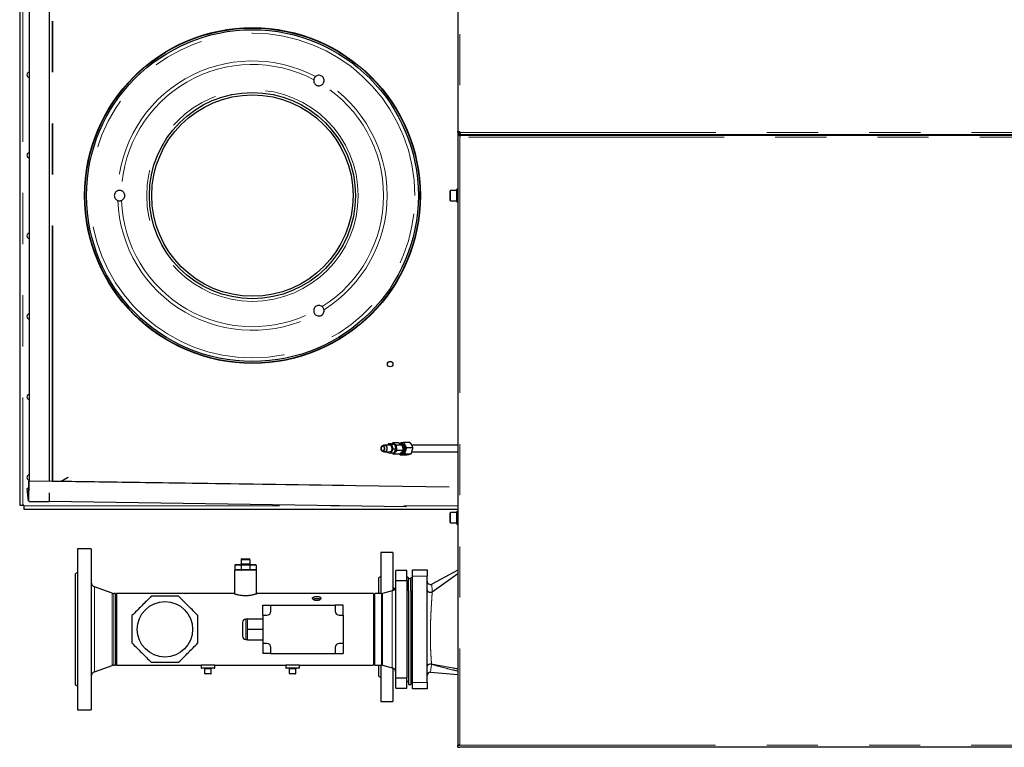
# Model space of a CAD drawing. Header units: millimetres. Extents: x 29 to 247, y 73 to 156.
# Tile 58 of 74: x 145 to 170, y 129 to 147. Entities that reach past the tile are written whole.
import ezdxf

# ---------------------------------------------------------------- set-up
doc = ezdxf.new("R2010")
doc.units = ezdxf.units.MM
doc.linetypes.add('PHANTOM', pattern=[12.7, 6.35, -1.27, 1.27, -1.27, 1.27, -1.27])

msp = doc.modelspace()

# ---------------------------------------------------------------- linework, layer by layer
at = {"color": 7, "linetype": 'Continuous', "lineweight": 25}
for p, q in [((155.942, 153.912), (155.942, 143.867)), ((145.06, 149.965), (145.06, 134.595)), ((145.294, 149.37), (145.294, 135.19)), ((145.794, 149.377), (145.794, 135.182)), ((155.942, 143.867), (155.962, 143.867)), ((155.942, 143.845), (155.942, 143.867)), ((155.962, 143.845), (155.942, 143.845)), ((155.942, 143.845), (155.942, 143.78)), ((155.942, 143.78), (155.942, 128.644)), ((155.942, 143.78), (155.992, 143.78)), ((155.962, 143.845), (155.962, 143.867)), ((155.962, 143.845), (155.987, 143.845)), ((155.967, 143.821), (155.967, 143.803)), ((155.967, 143.8), (155.967, 143.803)), ((155.967, 143.8), (192.873, 143.8)), ((155.967, 143.8), (155.967, 143.78)), ((155.987, 143.845), (155.997, 143.845)), ((155.992, 143.78), (155.992, 143.73)), ((155.992, 143.78), (175.252, 143.78)), ((155.752, 142.16), (155.752, 142.4)), ((155.912, 142.41), (155.762, 142.41)), ((155.942, 142.437), (155.912, 142.437)), ((155.912, 142.123), (155.912, 142.437)), ((155.762, 142.15), (155.912, 142.15)), ((155.912, 142.123), (155.942, 142.123)), ((154.104, 136.082), (154.065, 136.066)), ((154.247, 136.085), (154.12, 136.085)), ((154.215, 136.118), (154.196, 136.085)), ((154.303, 136.099), (154.215, 136.118)), ((154.285, 136.118), (154.215, 136.118)), ((154.28, 135.881), (154.336, 135.981)), ((154.285, 136.118), (154.374, 136.099)), ((154.326, 136.137), (154.301, 136.115)), ((154.336, 135.981), (154.303, 136.099)), ((154.374, 136.099), (154.303, 136.099)), ((154.467, 136.137), (154.326, 136.137)), ((154.407, 135.981), (154.336, 135.981)), ((154.407, 135.981), (154.351, 135.881)), ((154.374, 136.099), (154.407, 135.981)), ((154.403, 135.995), (154.402, 136.013)), ((154.558, 136.085), (154.417, 136.085)), ((154.537, 136.125), (154.509, 136.125)), ((154.596, 136.155), (154.752, 136.155)), ((154.669, 136.022), (154.824, 136.022)), ((155.942, 136.08), (154.8, 136.08)), ((154.065, 135.933), (154.104, 135.918)), ((154.12, 135.915), (154.138, 135.915)), ((154.159, 135.915), (154.247, 135.915)), ((154.187, 135.915), (154.191, 135.901)), ((154.191, 135.901), (154.28, 135.881)), ((154.351, 135.881), (154.28, 135.881)), ((154.338, 135.881), (154.327, 135.881)), ((154.494, 135.862), (154.353, 135.862)), ((154.571, 135.947), (154.43, 135.947)), ((154.507, 135.845), (154.494, 135.863)), ((154.507, 135.845), (154.662, 135.845)), ((154.509, 135.875), (154.537, 135.875)), ((154.624, 135.867), (154.78, 135.867)), ((154.802, 135.92), (155.942, 135.92)), ((145.28, 135.011), (145.244, 135.007)), ((145.28, 135.009), (145.244, 135.005)), ((145.244, 135.007), (145.244, 135.005)), ((145.244, 134.998), (145.244, 135.007)), ((145.245, 134.997), (145.244, 135.005)), ((145.275, 134.694), (145.244, 134.998)), ((145.275, 134.693), (145.245, 134.997)), ((145.275, 134.693), (145.283, 135.192)), ((145.284, 135.189), (145.277, 134.689)), ((145.283, 135.192), (145.284, 135.189)), ((145.294, 135.192), (145.283, 135.192)), ((155.727, 135.039), (145.284, 135.189)), ((153.113, 135.08), (145.794, 135.185)), ((145.794, 134.899), (145.794, 134.68)), ((145.06, 134.595), (145.14, 134.595)), ((145.16, 134.595), (145.14, 134.595)), ((145.16, 134.575), (145.16, 134.595)), ((145.16, 134.575), (145.16, 134.495)), ((145.16, 134.495), (155.942, 134.495)), ((145.275, 134.693), (145.275, 134.694)), ((145.277, 134.689), (145.275, 134.693)), ((145.294, 134.689), (145.277, 134.689)), ((145.294, 134.693), (145.294, 134.68)), ((145.294, 134.68), (145.794, 134.68)), ((154.662, 134.555), (145.794, 134.682)), ((155.752, 134.16), (155.752, 134.4)), ((155.912, 134.41), (155.762, 134.41)), ((155.942, 134.437), (155.912, 134.437)), ((155.912, 134.123), (155.912, 134.437)), ((155.762, 134.15), (155.912, 134.15)), ((155.912, 134.123), (155.942, 134.123)), ((146.837, 133.51), (146.497, 133.51)), ((146.497, 133.51), (146.497, 129.51)), ((146.837, 133.51), (146.837, 129.51)), ((154.327, 133.416), (154.027, 133.416)), ((154.027, 133.416), (154.027, 132.399)), ((154.327, 133.416), (154.327, 132.473)), ((150.402, 133.099), (150.402, 132.999)), ((150.422, 133.119), (150.565, 133.119)), ((150.557, 133.239), (150.557, 133.139)), ((150.557, 133.099), (150.557, 132.999)), ((150.565, 133.119), (150.768, 133.119)), ((150.577, 133.259), (150.757, 133.259)), ((150.768, 133.119), (150.912, 133.119)), ((150.777, 133.239), (150.777, 133.139)), ((150.777, 133.099), (150.777, 132.999)), ((150.932, 133.099), (150.932, 132.999)), ((146.497, 132.924), (146.437, 132.89)), ((146.437, 132.89), (146.437, 130.13)), ((150.397, 132.979), (150.397, 132.392)), ((150.937, 132.979), (150.397, 132.979)), ((150.937, 132.392), (150.937, 132.979)), ((154.027, 132.82), (153.967, 132.786)), ((153.967, 132.786), (153.967, 132.399)), ((154.397, 132.726), (154.397, 132.97)), ((154.677, 132.97), (154.397, 132.97)), ((154.677, 132.726), (154.677, 132.97)), ((154.717, 132.79), (154.677, 132.813)), ((154.717, 132.465), (154.717, 132.79)), ((154.817, 132.79), (154.777, 132.79)), ((154.777, 132.465), (154.777, 132.79)), ((154.817, 132.99), (155.177, 132.99)), ((154.817, 132.83), (154.817, 132.99)), ((154.817, 130.19), (154.817, 132.83)), ((155.177, 132.99), (155.177, 132.83)), ((155.177, 130.19), (155.177, 132.83)), ((155.942, 132.982), (155.295, 132.633)), ((155.306, 132.442), (155.942, 132.892)), ((147.355, 132.406), (146.916, 132.566)), ((154.397, 132.726), (154.677, 132.726)), ((154.397, 130.294), (154.397, 132.726)), ((154.677, 132.726), (154.677, 130.294)), ((154.777, 132.763), (154.717, 132.763)), ((147.437, 132.399), (147.396, 132.399)), ((147.437, 132.399), (147.437, 130.621)), ((149.174, 132.399), (147.467, 132.399)), ((147.467, 132.399), (147.467, 130.621)), ((150.377, 132.399), (149.301, 132.399)), ((153.847, 132.399), (150.957, 132.399)), ((153.847, 132.399), (153.847, 130.621)), ((154.041, 132.399), (153.877, 132.399)), ((153.877, 130.621), (153.877, 132.399)), ((154.308, 132.466), (154.072, 132.403)), ((154.717, 132.465), (154.717, 130.143)), ((154.777, 132.465), (154.777, 130.143)), ((155.306, 132.442), (155.305, 132.442)), ((151.097, 131.86), (151.097, 132.11)), ((151.097, 132.11), (151.297, 132.11)), ((151.297, 131.96), (151.297, 132.11)), ((151.297, 132.11), (152.897, 132.11)), ((152.897, 132.11), (152.897, 131.96)), ((153.097, 132.11), (152.897, 132.11)), ((153.097, 131.86), (153.097, 132.11)), ((151.097, 131.86), (151.097, 131.16)), ((151.097, 131.86), (151.197, 131.86)), ((152.997, 131.86), (153.097, 131.86)), ((153.097, 131.86), (153.097, 131.16)), ((150.597, 131.68), (150.597, 131.34)), ((150.717, 131.76), (150.677, 131.76)), ((150.717, 131.77), (151.097, 131.77)), ((150.717, 131.51), (150.717, 131.77)), ((150.717, 131.25), (150.717, 131.51)), ((150.717, 131.51), (151.097, 131.51)), ((150.677, 131.26), (150.717, 131.26)), ((150.717, 131.25), (151.097, 131.25)), ((151.197, 131.16), (151.097, 131.16)), ((151.097, 131.16), (151.097, 130.91)), ((153.097, 131.16), (152.997, 131.16)), ((153.097, 131.16), (153.097, 130.91)), ((151.297, 130.91), (151.097, 130.91)), ((151.297, 130.91), (151.297, 131.06)), ((151.297, 130.91), (152.897, 130.91)), ((152.897, 131.06), (152.897, 130.91)), ((152.897, 130.91), (153.097, 130.91)), ((146.916, 130.454), (147.355, 130.614)), ((147.396, 130.621), (147.437, 130.621)), ((147.467, 130.621), (149.567, 130.621)), ((149.567, 130.621), (149.567, 130.551)), ((149.907, 130.621), (149.567, 130.621)), ((149.907, 130.621), (151.667, 130.621)), ((149.907, 130.551), (149.907, 130.621)), ((151.667, 130.621), (151.667, 130.551)), ((152.007, 130.621), (151.667, 130.621)), ((152.007, 130.621), (153.847, 130.621)), ((152.007, 130.551), (152.007, 130.621)), ((153.877, 130.621), (154.041, 130.621)), ((153.967, 130.621), (153.967, 130.346)), ((154.027, 130.621), (154.027, 129.716)), ((154.072, 130.617), (154.308, 130.553)), ((149.897, 130.541), (149.577, 130.541)), ((149.657, 130.411), (149.657, 130.531)), ((149.807, 130.401), (149.667, 130.401)), ((149.817, 130.411), (149.817, 130.531)), ((151.997, 130.541), (151.677, 130.541)), ((151.757, 130.411), (151.757, 130.531)), ((151.907, 130.401), (151.767, 130.401)), ((151.917, 130.411), (151.917, 130.531)), ((153.967, 130.346), (154.027, 130.311)), ((154.327, 130.542), (154.327, 130.547)), ((154.327, 130.547), (154.327, 129.716)), ((155.263, 130.443), (155.942, 130.391)), ((146.437, 130.13), (146.497, 130.095)), ((154.677, 130.294), (154.397, 130.294)), ((154.397, 130.05), (154.397, 130.294)), ((154.677, 130.05), (154.677, 130.294)), ((154.677, 130.207), (154.717, 130.23)), ((154.717, 130.143), (154.777, 130.143)), ((154.777, 130.23), (154.817, 130.23)), ((154.817, 130.03), (154.817, 130.19)), ((155.177, 130.19), (155.177, 130.03)), ((154.397, 130.05), (154.677, 130.05)), ((155.177, 130.03), (154.817, 130.03)), ((154.027, 129.716), (154.327, 129.716)), ((146.497, 129.51), (146.837, 129.51)), ((155.942, 128.644), (155.942, 128.63)), ((155.942, 128.58), (155.942, 128.63)), ((155.942, 128.63), (155.992, 128.63)), ((155.967, 128.635), (155.967, 128.63)), ((155.942, 128.58), (155.992, 128.58)), ((175.252, 128.58), (155.992, 128.58))]:
    msp.add_line(p, q, dxfattribs=at)
at = {"color": 8, "linetype": 'PHANTOM', "lineweight": 18}
for p, q in [((155.987, 153.912), (155.987, 143.867)), ((145.14, 149.965), (145.14, 134.595)), ((145.864, 135.184), (145.864, 149.376)), ((145.886, 135.183), (145.886, 149.376)), ((151.21, 146.423), (151.189, 146.435)), ((151.256, 146.419), (151.235, 146.431)), ((154.225, 144.715), (154.204, 144.727)), ((154.252, 144.677), (154.231, 144.689)), ((155.987, 143.867), (155.987, 143.845)), ((155.997, 143.845), (192.918, 143.845)), ((155.992, 143.73), (155.992, 128.63)), ((175.252, 143.73), (155.992, 143.73)), ((155.762, 142.41), (155.762, 142.15)), ((154.252, 139.882), (154.231, 139.87)), ((154.225, 139.845), (154.204, 139.832)), ((151.21, 138.136), (151.189, 138.124)), ((151.256, 138.141), (151.235, 138.129)), ((146.253, 135.291), (146.061, 135.181)), ((146.27, 135.279), (146.099, 135.18)), ((145.245, 134.997), (145.244, 134.998)), ((145.16, 134.575), (153.299, 134.575)), ((154.6, 134.575), (155.942, 134.575)), ((155.762, 134.41), (155.762, 134.15)), ((150.557, 133.099), (150.402, 133.099)), ((150.777, 133.239), (150.557, 133.239)), ((150.557, 133.139), (150.777, 133.139)), ((150.777, 133.099), (150.557, 133.099)), ((150.932, 133.099), (150.777, 133.099)), ((150.402, 132.999), (150.557, 132.999)), ((150.557, 132.999), (150.777, 132.999)), ((150.777, 132.999), (150.932, 132.999)), ((155.177, 132.83), (154.817, 132.83)), ((146.916, 132.566), (146.916, 130.454)), ((147.355, 132.406), (147.355, 130.614)), ((147.396, 132.399), (147.396, 130.621)), ((154.041, 130.621), (154.041, 132.399)), ((154.072, 130.617), (154.072, 132.403)), ((154.308, 130.553), (154.308, 132.466)), ((155.305, 132.442), (155.305, 132.441)), ((150.677, 131.76), (150.677, 131.26)), ((155.286, 130.638), (155.288, 130.647)), ((149.567, 130.551), (149.907, 130.551)), ((149.817, 130.531), (149.657, 130.531)), ((149.657, 130.411), (149.817, 130.411)), ((151.667, 130.551), (152.007, 130.551)), ((151.917, 130.531), (151.757, 130.531)), ((151.757, 130.411), (151.917, 130.411)), ((154.817, 130.19), (155.177, 130.19)), ((155.992, 128.63), (175.252, 128.63))]:
    msp.add_line(p, q, dxfattribs=at)
at = {"color": 7, "linetype": 'Continuous', "lineweight": 25, "flags": 128}
for points in [[(154.126, 135.989), (154.126, 136.012), (154.12, 136.033), (154.11, 136.051), (154.097, 136.063), (154.081, 136.069), (154.065, 136.066), (154.05, 136.057), (154.039, 136.041), (154.031, 136.021), (154.029, 135.999), (154.032, 135.976), (154.04, 135.957), (154.052, 135.942), (154.066, 135.933), (154.082, 135.931), (154.098, 135.937), (154.111, 135.95), (154.121, 135.968), (154.126, 135.989)], [(154.12, 135.991), (154.119, 136.012), (154.114, 136.031), (154.104, 136.047), (154.091, 136.057), (154.077, 136.06), (154.062, 136.056), (154.05, 136.045), (154.04, 136.029), (154.036, 136.009), (154.036, 135.988), (154.041, 135.969), (154.051, 135.953), (154.064, 135.943), (154.079, 135.94), (154.093, 135.944), (154.106, 135.955), (154.115, 135.971), (154.12, 135.991)], [(154.104, 136.082), (154.116, 136.085), (154.134, 136.083), (154.15, 136.073), (154.164, 136.057), (154.174, 136.037), (154.18, 136.012), (154.179, 135.987)], [(154.179, 135.987), (154.174, 135.963), (154.164, 135.942), (154.15, 135.926), (154.133, 135.917), (154.115, 135.915), (154.104, 135.918)], [(154.307, 135.987), (154.307, 136.012), (154.302, 136.037), (154.291, 136.057), (154.277, 136.073), (154.261, 136.083), (154.247, 136.085)], [(154.308, 136.113), (154.316, 136.116), (154.337, 136.118), (154.357, 136.113), (154.376, 136.101), (154.393, 136.082), (154.405, 136.058), (154.413, 136.03), (154.416, 136.001), (154.414, 135.971), (154.406, 135.944), (154.394, 135.92), (154.378, 135.9), (154.359, 135.887), (154.353, 135.885)], [(154.498, 136.124), (154.508, 136.125), (154.529, 136.122), (154.549, 136.111), (154.567, 136.095), (154.581, 136.072), (154.591, 136.046), (154.597, 136.017)], [(154.597, 136.017), (154.597, 135.987), (154.592, 135.957), (154.582, 135.93), (154.569, 135.907), (154.551, 135.89), (154.531, 135.879), (154.51, 135.875), (154.509, 135.875)], [(154.52, 136.125), (154.536, 136.127), (154.557, 136.124), (154.578, 136.113), (154.596, 136.096), (154.611, 136.074), (154.621, 136.047), (154.627, 136.017), (154.627, 135.986), (154.622, 135.956), (154.612, 135.929), (154.598, 135.906), (154.58, 135.888), (154.56, 135.877), (154.539, 135.872), (154.52, 135.875)], [(154.625, 136.017), (154.619, 136.046), (154.609, 136.072), (154.595, 136.095), (154.577, 136.111), (154.557, 136.122), (154.537, 136.125)], [(154.537, 135.875), (154.539, 135.875), (154.56, 135.879), (154.58, 135.89), (154.597, 135.907), (154.611, 135.93), (154.62, 135.957), (154.625, 135.987), (154.625, 136.017)], [(154.579, 136.015), (154.574, 136.042), (154.564, 136.067)]]:
    msp.add_lwpolyline(points, dxfattribs=at)
at = {"color": 8, "linetype": 'PHANTOM', "lineweight": 18, "flags": 128}
for points in [[(155.295, 132.633), (155.295, 132.629), (155.296, 132.618), (155.297, 132.598), (155.299, 132.57), (155.302, 132.515), (155.306, 132.442), (155.306, 132.442), (155.306, 132.442)], [(155.177, 130.595), (155.179, 130.609), (155.186, 130.622), (155.198, 130.633), (155.213, 130.642), (155.23, 130.648), (155.249, 130.651), (155.269, 130.651), (155.288, 130.647)], [(155.286, 130.638), (155.278, 130.568), (155.271, 130.512), (155.268, 130.482), (155.265, 130.461), (155.263, 130.448), (155.263, 130.443), (155.263, 130.443)]]:
    msp.add_lwpolyline(points, dxfattribs=at)
at = {"color": 7, "linetype": 'Continuous', "lineweight": 25}
for centre, radius in [((150.84, 142.28), 4.17), ((150.84, 142.28), 4.16), ((150.84, 142.28), 4.12), ((150.84, 142.28), 2.56), ((150.84, 142.28), 2.5), ((154.26, 138.095), 0.068), ((148.667, 131.51), 0.688)]:
    msp.add_circle(centre, radius, dxfattribs=at)
at = {"color": 8, "linetype": 'PHANTOM', "lineweight": 18}
msp.add_circle((150.84, 142.28), 2.626, dxfattribs=at)
for centre, radius, start, end in [((150.84, 142.28), 4.032, 0, 168.9532), ((150.84, 142.28), 3.345, 62.1057, 177.8943), ((150.84, 142.28), 3.256, 62.1359, 177.8641), ((150.84, 142.28), 3.256, 302.1359, 57.8641), ((150.84, 142.28), 3.345, 302.1057, 57.8943), ((150.84, 142.28), 4.032, 191.0468, 0), ((150.84, 142.28), 3.345, 182.1057, 297.8943), ((150.84, 142.28), 3.256, 182.1359, 297.8641), ((155.255, 130.565), 0.0792, 67.0523, 172.7375)]:
    msp.add_arc(centre, radius, start, end, dxfattribs=at)
at = {"color": 7, "linetype": 'Continuous', "lineweight": 25}
for centre, radius, start, end in [((145.305, 145.28), 0.065, 99.5285, 260.4715), ((155.967, 143.845), 0.03, 0.0668, 49.1184), ((145.305, 143.28), 0.065, 99.5285, 260.4715), ((155.762, 142.4), 0.01, 90, 180), ((155.762, 142.16), 0.01, 180, 270), ((145.305, 141.28), 0.065, 99.5285, 260.4715), ((145.305, 139.28), 0.065, 99.5285, 260.4715), ((145.305, 137.28), 0.065, 99.5285, 260.4715), ((154.235, 135.985), 0.0718, 279.9251, 1.1645), ((154.3, 135.988), 0.101, 313.3952, 347.6069), ((154.286, 136.004), 0.117, 4.3577, 34.5773), ((154.464, 135.993), 0.121, 301.1656, 10.52), ((154.446, 136.004), 0.137, 4.5594, 32.7678), ((154.43, 136), 0.15, 343.126, 5.7847), ((145.305, 135.28), 0.065, 99.5285, 260.4715), ((155.762, 134.4), 0.01, 90, 180), ((155.762, 134.16), 0.01, 180, 270), ((150.422, 133.099), 0.02, 90, 180), ((150.537, 133.139), 0.02, 270, 0), ((150.577, 133.239), 0.02, 90, 180), ((150.757, 133.239), 0.02, 0, 90), ((150.797, 133.139), 0.02, 180, 270), ((150.912, 133.099), 0.02, 0, 90), ((150.422, 132.999), 0.02, 180, 270), ((150.912, 132.999), 0.02, 270, 0), ((146.957, 132.679), 0.12, 180, 250), ((154.277, 132.582), 0.12, 285, 0), ((154.447, 132.59), 0.12, 180, 227.4017), ((155.257, 132.704), 0.08, 179.9998, 298.2717), ((147.396, 132.519), 0.12, 250, 270), ((154.041, 132.519), 0.12, 270, 285), ((151.197, 131.96), 0.1, 270, 0), ((152.997, 131.96), 0.1, 180, 270), ((150.677, 131.68), 0.08, 90, 180), ((150.677, 131.34), 0.08, 180, 270), ((151.197, 131.06), 0.1, 0, 90), ((152.997, 131.06), 0.1, 90, 180), ((147.396, 130.501), 0.12, 90, 110), ((154.041, 130.501), 0.12, 75, 90), ((146.957, 130.341), 0.12, 110, 180), ((149.577, 130.551), 0.01, 180, 270), ((149.647, 130.531), 0.01, 0, 90), ((149.667, 130.411), 0.01, 180, 270), ((149.807, 130.411), 0.01, 270, 0), ((149.827, 130.531), 0.01, 90, 180), ((149.897, 130.551), 0.01, 270, 0), ((151.677, 130.551), 0.01, 180, 270), ((151.747, 130.531), 0.01, 0, 90), ((151.767, 130.411), 0.01, 180, 270), ((151.907, 130.411), 0.01, 270, 0), ((151.927, 130.531), 0.01, 90, 180), ((151.997, 130.551), 0.01, 270, 0), ((154.277, 130.438), 0.12, 0, 75), ((155.257, 130.363), 0.08, 85.6282, 179.8904)]:
    msp.add_arc(centre, radius, start, end, dxfattribs=at)
for centre, start_param, end_param in [((150.565, 133.099), 0, 1.570796), ((150.768, 133.099), 4.712389, 6.283185), ((150.565, 132.999), 1.570796, 3.141593), ((150.768, 132.999), 3.141593, 4.712389)]:
    msp.add_ellipse(centre, major_axis=(0, 0.02), ratio=0.414214, start_param=start_param, end_param=end_param, dxfattribs=at)
for points, knots in [([(152.618, 145.113), (152.619, 145.128), (152.622, 145.157), (152.607, 145.2), (152.579, 145.236), (152.542, 145.26), (152.5, 145.27), (152.458, 145.266), (152.425, 145.253), (152.41, 145.24), (152.405, 145.236)], [0, 0, 0, 0, 0.139436, 0.279058, 0.415039, 0.546793, 0.676606, 0.807345, 0.941419, 1, 1, 1, 1]), ([(152.362, 145.158), (152.361, 145.143), (152.359, 145.114), (152.376, 145.071), (152.404, 145.037), (152.442, 145.015), (152.484, 145.006), (152.526, 145.011), (152.555, 145.024), (152.569, 145.035), (152.572, 145.037)], [0, 0, 0, 0, 0.144209, 0.288653, 0.428331, 0.562341, 0.693993, 0.827394, 0.965707, 1, 1, 1, 1]), ([(152.405, 145.236), (152.397, 145.229), (152.382, 145.213), (152.367, 145.185), (152.363, 145.166), (152.362, 145.158)], [0, 0, 0, 0, 0.349134, 0.735189, 1, 1, 1, 1]), ([(152.572, 145.037), (152.58, 145.045), (152.597, 145.061), (152.612, 145.089), (152.616, 145.106), (152.618, 145.113)], [0, 0, 0, 0, 0.382396, 0.765787, 1, 1, 1, 1]), ([(155.942, 143.867), (155.942, 143.869), (155.942, 143.871), (155.945, 143.873), (155.949, 143.874), (155.955, 143.875), (155.962, 143.874), (155.97, 143.873), (155.979, 143.871), (155.984, 143.869), (155.987, 143.867)], [0, 0, 0, 0, 0.115337, 0.238991, 0.368147, 0.500009, 0.63186, 0.7609, 0.883208, 1, 1, 1, 1]), ([(155.962, 143.867), (155.962, 143.869), (155.962, 143.871), (155.963, 143.873), (155.964, 143.874), (155.965, 143.874)], [0, 0, 0, 0, 0.371842, 0.744919, 1, 1, 1, 1]), ([(155.997, 143.845), (155.997, 143.841), (155.997, 143.834), (155.995, 143.825), (155.992, 143.817), (155.989, 143.811), (155.984, 143.807), (155.979, 143.804), (155.973, 143.803), (155.969, 143.803), (155.967, 143.803)], [0, 0, 0, 0, 0.156799, 0.309489, 0.454372, 0.588155, 0.708908, 0.816052, 0.910759, 1, 1, 1, 1]), ([(155.997, 143.845), (155.997, 143.843), (155.997, 143.839), (155.995, 143.834), (155.992, 143.829), (155.988, 143.826), (155.984, 143.824), (155.977, 143.822), (155.971, 143.822), (155.967, 143.821)], [0, 0, 0, 0, 0.124998, 0.250001, 0.375095, 0.500257, 0.625493, 0.750747, 1, 1, 1, 1]), ([(147.497, 142.403), (147.484, 142.396), (147.457, 142.384), (147.427, 142.35), (147.41, 142.308), (147.408, 142.264), (147.42, 142.223), (147.444, 142.188), (147.472, 142.167), (147.491, 142.159), (147.497, 142.157)], [0, 0, 0, 0, 0.139439, 0.279058, 0.415037, 0.54679, 0.676605, 0.807344, 0.94142, 1, 1, 1, 1]), ([(147.586, 142.401), (147.575, 142.404), (147.553, 142.411), (147.521, 142.41), (147.504, 142.405), (147.497, 142.403)], [0, 0, 0, 0, 0.3824054, 0.7657777, 1, 1, 1, 1]), ([(147.586, 142.158), (147.599, 142.165), (147.626, 142.178), (147.654, 142.214), (147.67, 142.256), (147.67, 142.3), (147.657, 142.34), (147.632, 142.375), (147.605, 142.393), (147.589, 142.4), (147.586, 142.401)], [0, 0, 0, 0, 0.144209, 0.288646, 0.42833, 0.562346, 0.693995, 0.827394, 0.965705, 1, 1, 1, 1]), ([(147.497, 142.157), (147.507, 142.154), (147.529, 142.148), (147.561, 142.15), (147.579, 142.156), (147.586, 142.158)], [0, 0, 0, 0, 0.357669, 0.743102, 1, 1, 1, 1]), ([(152.572, 139.523), (152.559, 139.531), (152.535, 139.547), (152.489, 139.554), (152.445, 139.546), (152.407, 139.525), (152.379, 139.493), (152.362, 139.454), (152.359, 139.422), (152.361, 139.405), (152.362, 139.401)], [0, 0, 0, 0, 0.144211, 0.28865, 0.428329, 0.562341, 0.693994, 0.827394, 0.965706, 1, 1, 1, 1]), ([(152.362, 139.401), (152.364, 139.39), (152.37, 139.368), (152.386, 139.341), (152.4, 139.328), (152.405, 139.323)], [0, 0, 0, 0, 0.382409, 0.7658, 1, 1, 1, 1]), ([(152.405, 139.323), (152.417, 139.315), (152.441, 139.298), (152.486, 139.289), (152.53, 139.295), (152.569, 139.315), (152.599, 139.347), (152.617, 139.385), (152.621, 139.42), (152.618, 139.44), (152.618, 139.446)], [0, 0, 0, 0, 0.139439, 0.279063, 0.415042, 0.546795, 0.67661, 0.807348, 0.941418, 1, 1, 1, 1]), ([(152.618, 139.446), (152.615, 139.456), (152.609, 139.478), (152.592, 139.504), (152.578, 139.517), (152.572, 139.523)], [0, 0, 0, 0, 0.349152, 0.735171, 1, 1, 1, 1]), ([(154.417, 136.085), (154.404, 136.09), (154.379, 136.102), (154.348, 136.12), (154.333, 136.132), (154.326, 136.137)], [0, 0, 0, 0, 0.3361562, 0.6822713, 1, 1, 1, 1]), ([(154.43, 135.947), (154.428, 135.953), (154.423, 135.973), (154.417, 136.008), (154.414, 136.048), (154.416, 136.074), (154.417, 136.085)], [0, 0, 0, 0, 0.128314, 0.436993, 0.754655, 1, 1, 1, 1]), ([(154.467, 136.137), (154.48, 136.131), (154.505, 136.119), (154.536, 136.102), (154.551, 136.09), (154.558, 136.085)], [0, 0, 0, 0, 0.336164, 0.682258, 1, 1, 1, 1]), ([(154.479, 136.132), (154.483, 136.133), (154.496, 136.136), (154.522, 136.142), (154.558, 136.149), (154.585, 136.153), (154.596, 136.155)], [0, 0, 0, 0, 0.132856, 0.440872, 0.757847, 1, 1, 1, 1]), ([(154.558, 136.085), (154.561, 136.074), (154.567, 136.049), (154.573, 136.008), (154.573, 135.973), (154.572, 135.953), (154.571, 135.947)], [0, 0, 0, 0, 0.245345, 0.553762, 0.871691, 1, 1, 1, 1]), ([(154.596, 136.155), (154.601, 136.14), (154.612, 136.11), (154.637, 136.065), (154.658, 136.036), (154.669, 136.022)], [0, 0, 0, 0, 0.336153, 0.682279, 1, 1, 1, 1]), ([(154.669, 136.022), (154.661, 136.005), (154.645, 135.97), (154.63, 135.918), (154.626, 135.884), (154.624, 135.867)], [0, 0, 0, 0, 0.336163, 0.682275, 1, 1, 1, 1]), ([(154.824, 136.022), (154.819, 136.037), (154.808, 136.067), (154.783, 136.112), (154.762, 136.141), (154.752, 136.155)], [0, 0, 0, 0, 0.336142, 0.682268, 1, 1, 1, 1]), ([(154.78, 135.867), (154.787, 135.885), (154.803, 135.92), (154.818, 135.972), (154.822, 136.006), (154.824, 136.022)], [0, 0, 0, 0, 0.336147, 0.682261, 1, 1, 1, 1]), ([(154.138, 135.915), (154.14, 135.915), (154.144, 135.915), (154.15, 135.915), (154.155, 135.915), (154.158, 135.915), (154.16, 135.915), (154.159, 135.915), (154.158, 135.915)], [0, 0, 0, 0, 0.151682, 0.324547, 0.494274, 0.660386, 0.828153, 1, 1, 1, 1]), ([(154.314, 135.881), (154.315, 135.881), (154.327, 135.874), (154.34, 135.868), (154.353, 135.862)], [0, 0, 0, 0, 0.126602, 1, 1, 1, 1]), ([(154.353, 135.862), (154.359, 135.872), (154.372, 135.891), (154.398, 135.92), (154.42, 135.939), (154.43, 135.947)], [0, 0, 0, 0, 0.336157, 0.682259, 1, 1, 1, 1]), ([(154.571, 135.947), (154.565, 135.938), (154.552, 135.919), (154.526, 135.89), (154.504, 135.871), (154.494, 135.862)], [0, 0, 0, 0, 0.33614, 0.682268, 1, 1, 1, 1]), ([(154.624, 135.867), (154.613, 135.866), (154.586, 135.862), (154.55, 135.855), (154.524, 135.849), (154.511, 135.846), (154.507, 135.845)], [0, 0, 0, 0, 0.242165, 0.549926, 0.867127, 1, 1, 1, 1]), ([(154.662, 135.845), (154.669, 135.846), (154.69, 135.849), (154.723, 135.855), (154.756, 135.861), (154.772, 135.866), (154.78, 135.867)], [0, 0, 0, 0, 0.132862, 0.440871, 0.757838, 1, 1, 1, 1]), ([(148.327, 132.33), (148.288, 132.29), (148.209, 132.212), (148.089, 132.092), (147.968, 131.97), (147.887, 131.89), (147.847, 131.849)], [0, 0, 0, 0, 0.247001, 0.493939, 0.746937, 1, 1, 1, 1]), ([(149.006, 132.33), (148.951, 132.33), (148.839, 132.33), (148.67, 132.33), (148.498, 132.33), (148.384, 132.33), (148.327, 132.33)], [0, 0, 0, 0, 0.2470005, 0.4939393, 0.7469363, 1, 1, 1, 1]), ([(149.487, 131.849), (149.447, 131.889), (149.369, 131.968), (149.249, 132.088), (149.127, 132.209), (149.047, 132.289), (149.006, 132.33)], [0, 0, 0, 0, 0.247001, 0.493939, 0.746937, 1, 1, 1, 1]), ([(149.301, 132.399), (149.3, 132.399), (149.299, 132.399), (149.288, 132.398), (149.271, 132.397), (149.251, 132.396), (149.229, 132.396), (149.208, 132.397), (149.19, 132.398), (149.178, 132.398), (149.172, 132.399), (149.173, 132.399), (149.174, 132.399)], [0, 0, 0, 0, 0.107176, 0.214348, 0.321709, 0.42917, 0.536441, 0.643519, 0.750685, 0.858103, 0.965545, 1, 1, 1, 1]), ([(150.377, 132.399), (150.377, 132.399), (150.379, 132.398), (150.391, 132.394), (150.41, 132.389), (150.435, 132.381), (150.467, 132.373), (150.505, 132.365), (150.549, 132.358), (150.596, 132.353), (150.644, 132.35), (150.692, 132.35), (150.739, 132.353), (150.783, 132.358), (150.824, 132.364), (150.862, 132.372), (150.895, 132.38), (150.922, 132.388), (150.942, 132.394), (150.955, 132.398), (150.956, 132.399), (150.957, 132.399)], [0, 0, 0, 0, 0.051045, 0.103616, 0.154649, 0.207078, 0.259654, 0.313671, 0.36759, 0.423172, 0.475303, 0.529086, 0.57903, 0.630382, 0.68116, 0.733277, 0.786544, 0.841322, 0.894987, 0.950345, 1, 1, 1, 1]), ([(152.437, 132.222), (152.448, 132.223), (152.472, 132.224), (152.503, 132.235), (152.526, 132.25), (152.54, 132.268), (152.542, 132.286), (152.532, 132.302), (152.512, 132.314), (152.483, 132.323), (152.449, 132.327), (152.413, 132.326), (152.38, 132.321), (152.354, 132.311), (152.337, 132.297), (152.331, 132.28), (152.337, 132.262), (152.354, 132.245), (152.38, 132.231), (152.409, 132.223), (152.429, 132.223), (152.437, 132.222)], [0, 0, 0, 0, 0.053438, 0.106867, 0.160526, 0.214338, 0.267898, 0.321204, 0.374639, 0.428392, 0.482158, 0.535607, 0.588902, 0.642445, 0.696253, 0.74993, 0.803285, 0.856632, 0.910287, 0.964101, 1, 1, 1, 1]), ([(155.177, 132.492), (155.177, 132.492), (155.177, 132.487), (155.178, 132.476), (155.187, 132.459), (155.205, 132.442), (155.228, 132.432), (155.255, 132.428), (155.282, 132.43), (155.297, 132.438), (155.305, 132.442)], [0, 0, 0, 0, 0.00295, 0.093061, 0.245366, 0.396691, 0.54732, 0.697912, 0.848962, 1, 1, 1, 1]), ([(152.524, 132.25), (152.52, 132.253), (152.509, 132.26), (152.483, 132.267), (152.449, 132.271), (152.413, 132.27), (152.381, 132.265), (152.359, 132.258), (152.352, 132.252), (152.35, 132.25)], [0, 0, 0, 0, 0.110484, 0.278405, 0.446391, 0.613217, 0.779484, 0.946657, 1, 1, 1, 1]), ([(147.847, 131.849), (147.847, 131.794), (147.847, 131.682), (147.847, 131.513), (147.847, 131.341), (147.847, 131.227), (147.847, 131.17)], [0, 0, 0, 0, 0.247, 0.493939, 0.74693, 1, 1, 1, 1]), ([(149.487, 131.17), (149.487, 131.226), (149.487, 131.337), (149.487, 131.507), (149.487, 131.678), (149.487, 131.792), (149.487, 131.849)], [0, 0, 0, 0, 0.247007, 0.493943, 0.746937, 1, 1, 1, 1]), ([(147.847, 131.17), (147.886, 131.131), (147.965, 131.052), (148.085, 130.932), (148.206, 130.811), (148.287, 130.73), (148.327, 130.69)], [0, 0, 0, 0, 0.247, 0.493939, 0.746936, 1, 1, 1, 1]), ([(149.006, 130.69), (149.046, 130.729), (149.125, 130.808), (149.245, 130.928), (149.366, 131.049), (149.446, 131.13), (149.487, 131.17)], [0, 0, 0, 0, 0.247, 0.493939, 0.746936, 1, 1, 1, 1]), ([(148.327, 130.69), (148.383, 130.69), (148.494, 130.69), (148.664, 130.69), (148.835, 130.69), (148.949, 130.69), (149.006, 130.69)], [0, 0, 0, 0, 0.2470005, 0.4939393, 0.7469363, 1, 1, 1, 1]), ([(155.992, 128.63), (155.986, 128.631), (155.975, 128.633), (155.959, 128.636), (155.948, 128.639), (155.942, 128.642), (155.942, 128.643), (155.942, 128.644)], [0, 0, 0, 0, 0.218139, 0.43629, 0.654484, 0.872658, 1, 1, 1, 1])]:
    msp.add_open_spline(points, degree=3, knots=knots, dxfattribs=at)
at = {"color": 8, "linetype": 'PHANTOM', "lineweight": 18}
for points, knots in [([(155.305, 132.441), (155.305, 132.441), (155.305, 132.426), (155.299, 132.36), (155.294, 132.275), (155.287, 132.166), (155.279, 132.043), (155.273, 131.914), (155.267, 131.782), (155.263, 131.647), (155.26, 131.516), (155.259, 131.39), (155.259, 131.265), (155.261, 131.139), (155.265, 131.013), (155.271, 130.887), (155.279, 130.763), (155.285, 130.686), (155.288, 130.647)], [0, 0, 0, 0, 0.000003, 0.051333, 0.102662, 0.171975, 0.241445, 0.310729, 0.379088, 0.447637, 0.515964, 0.576903, 0.637842, 0.705986, 0.774352, 0.842529, 0.921254, 1, 1, 1, 1]), ([(155.942, 130.473), (155.898, 130.483), (155.767, 130.513), (155.548, 130.567), (155.374, 130.614), (155.286, 130.638)], [0, 0, 0, 0, 0.197536, 0.598712, 1, 1, 1, 1]), ([(155.288, 130.647), (155.374, 130.631), (155.545, 130.599), (155.764, 130.561), (155.896, 130.536), (155.942, 130.527)], [0, 0, 0, 0, 0.396586, 0.793403, 1, 1, 1, 1])]:
    msp.add_open_spline(points, degree=3, knots=knots, dxfattribs=at)

doc.saveas('drawing.dxf')
